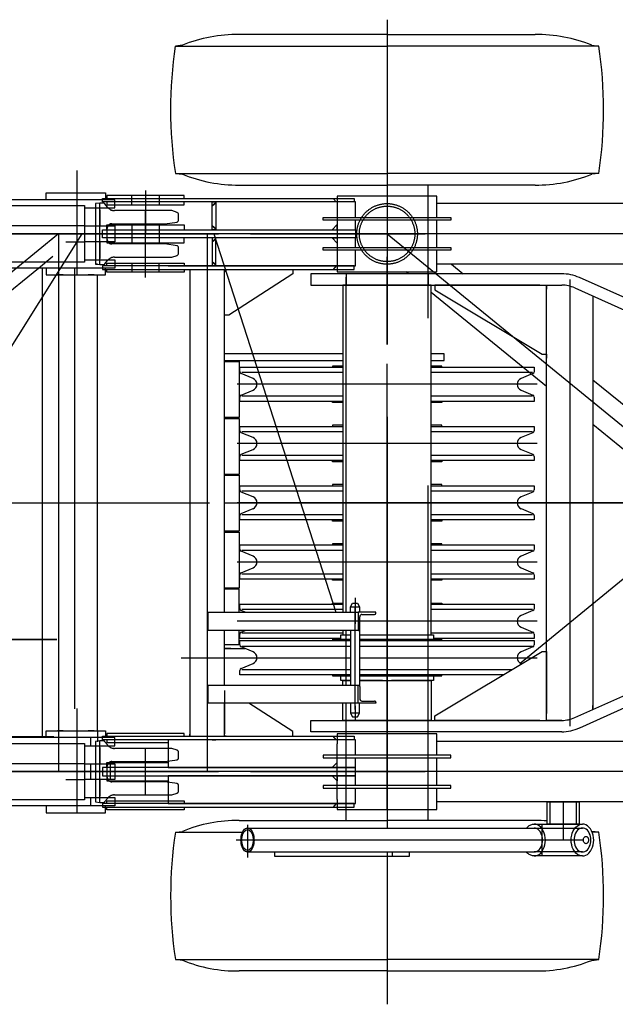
# Model space of a CAD drawing. Extents: x 2355 to 145802, y 9919 to 95870.
# Tile 11 of 60: x 41541 to 42848, y 20610 to 22771. Entities that reach past the tile are written whole.
import ezdxf

# ---------------------------------------------------------------- set-up
doc = ezdxf.new("R2010")
doc.units = 0
doc.header["$LTSCALE"] = 87.5
doc.linetypes.add('CENTER', pattern=[50.5, 30, -9, 2.5, -9])
doc.linetypes.add('HIDDEN', pattern=[12.6, 8.4, -4.2])
doc.layers.add('11', color=7, linetype='CONTINUOUS')

# ---------------------------------------------------------------- blocks, each defined once
blk = doc.blocks.new('*G134')
at = {"layer": '11', "color": 7, "linetype": 'CENTER'}
for p, q in [((42347.2, 22770.6), (42347.2, 22058.2)), ((41817.2, 22396), (41817.2, 22300.6)), ((42347.2, 22382), (42347.2, 22219.2)), ((41817.2, 22248.1), (41817.2, 22353.1)), ((41705.7, 22300.6), (41889.7, 22300.6)), ((43791, 22300.6), (41721.9, 22300.6)), ((42510.2, 22300.6), (41723.2, 22300.6)), ((41769.5, 22300.6), (41977.4, 22300.6)), ((41817.2, 22205.2), (41817.2, 22300.6)), ((41952.2, 22300.6), (41952.2, 21120.6)), ((41967.2, 22300.6), (42234.5, 21470.6)), ((42047.5, 22300.6), (42431.1, 22300.6)), ((42347.2, 22300.6), (43791, 21120.6)), ((42638.9, 21359), (43791, 22300.6)), ((42347.2, 22058.2), (42347.2, 22250.6)), ((42748, 22200.3), (42748, 21220.3)), ((42347.2, 21173.3), (42347.2, 22015.7)), ((42676.4, 21970.6), (42018.1, 21970.6)), ((42347.2, 21898.9), (42347.2, 20996.8)), ((42676.4, 21840.6), (42018.1, 21840.6)), ((41621.9, 21710.6), (41957.3, 21710.6)), ((41990.3, 21710.6), (45602.1, 21710.6)), ((42676.4, 21710.6), (42018.1, 21710.6)), ((42257.2, 21710.6), (42180.2, 21710.6)), ((43502.6, 21710.6), (42257.2, 21710.6)), ((42676.4, 21580.6), (42018.1, 21580.6)), ((42277, 21502), (42277, 21445.1)), ((42277, 21256.8), (42277, 21482.2)), ((42676.4, 21450.6), (42018.1, 21450.6)), ((41895.6, 21370.6), (42267, 21370.6)), ((42018.1, 21370.6), (42267, 21370.6)), ((42287, 21370.6), (42676.4, 21370.6)), ((42287, 21370.6), (42330.5, 21370.6)), ((42277, 21264.9), (42277, 21234.9)), ((42347.2, 21039.2), (42347.2, 21202)), ((41817.2, 21068.1), (41817.2, 21173.1)), ((43791, 21120.6), (41721.9, 21120.6)), ((42510.2, 21120.6), (41723.2, 21120.6)), ((41769.5, 21120.6), (41977.4, 21120.6)), ((42047.5, 21120.6), (42431.1, 21120.6)), ((42733.4, 21055.6), (42733.4, 20970.6)), ((42041, 21003.8), (42041, 20932.4)), ((42687.4, 20935.6), (42687.4, 21005.6)), ((42775.8, 20970.6), (42016, 20970.6)), ((42347.2, 20944.4), (42347.2, 20610.1))]:
    blk.add_line(p, q, dxfattribs=at)
at = {"layer": '11', "color": 7, "linetype": 'CONTINUOUS'}
for p, q in [((42347.2, 22738), (42022.7, 22738)), ((42347.2, 22738), (42671.8, 22738)), ((41898.2, 22714.6), (41882.7, 22712.8)), ((41882.7, 22712.8), (42347.2, 22712.8)), ((42811.8, 22712.8), (42347.2, 22712.8)), ((42796.3, 22714.6), (42811.8, 22712.8)), ((41882.7, 22433.4), (42347.2, 22433.4)), ((41882.7, 22433.4), (41898.2, 22431.6)), ((42811.8, 22433.4), (42347.2, 22433.4)), ((42811.8, 22433.4), (42796.3, 22431.6)), ((42022.7, 22407.7), (42347.2, 22407.7)), ((42671.8, 22407.7), (42347.2, 22407.7)), ((41902.2, 22384.6), (41732.2, 22384.6)), ((41732.2, 22384.6), (41732.2, 22378.6)), ((41902.2, 22378.6), (41902.2, 22384.6)), ((42456.7, 22383.6), (42237.7, 22383.6)), ((42237.7, 22383.6), (42237.7, 22361.6)), ((42456.7, 22336.6), (42456.7, 22383.6)), ((41723.2, 22370.6), (41723.2, 22378.6)), ((41723.2, 22378.6), (42275.2, 22378.6)), ((42275.2, 22370.6), (41723.2, 22370.6)), ((41732.2, 22378.6), (41902.2, 22378.6)), ((41732.2, 22370.6), (41732.2, 22364.6)), ((41732.2, 22364.6), (41867.2, 22364.6)), ((42278.2, 22370.6), (41867.2, 22370.6)), ((41963.2, 22361.9), (41963.2, 22370.6)), ((41963.2, 22370.6), (41971.2, 22370.6)), ((41971.2, 22368.6), (41963.2, 22361.9)), ((41971.2, 22370.6), (41971.2, 22368.6)), ((42235.7, 22370.6), (42229, 22378.6)), ((42275.2, 22378.6), (42275.2, 22370.6)), ((42278.2, 22336.6), (42278.2, 22370.6)), ((43784.3, 22367.1), (42456.7, 22367.1)), ((41732.2, 22309.6), (41732.2, 22320.6)), ((41732.2, 22320.6), (41867.2, 22320.6)), ((41963.2, 22309.6), (41963.2, 22318.4)), ((41963.2, 22318.4), (41971.3, 22311.6)), ((42207.3, 22330.6), (42207.3, 22336.6)), ((42207.3, 22336.6), (42487.3, 22336.6)), ((42487.3, 22330.6), (42207.3, 22330.6)), ((42237.7, 22320.9), (42226.4, 22309.6)), ((42237.7, 22309.6), (42237.7, 22320.9)), ((42278.2, 22309.6), (42278.2, 22330.6)), ((42456.7, 22270.6), (42456.7, 22330.6)), ((42487.3, 22336.6), (42487.3, 22330.6)), ((41723.2, 22291.6), (41723.2, 22309.6)), ((41723.2, 22309.6), (42278.2, 22309.6)), ((41867.2, 22309.6), (42278.2, 22309.6)), ((41971.3, 22309.6), (41963.2, 22309.6)), ((41971.3, 22311.6), (41971.3, 22309.6)), ((42226.4, 22309.6), (42237.7, 22309.6)), ((42278.2, 22309.6), (42278.2, 22291.6)), ((42278.2, 22291.6), (41723.2, 22291.6)), ((41732.2, 22291.6), (41732.2, 22280.6)), ((41732.2, 22280.6), (41867.2, 22280.6)), ((42278.2, 22291.6), (41867.2, 22291.6)), ((41963.2, 22291.6), (41963.2, 22282.8)), ((41971.3, 22291.6), (41963.2, 22291.6)), ((41963.2, 22282.8), (41971.3, 22289.6)), ((41971.3, 22289.6), (41971.3, 22291.6)), ((42226.4, 22291.6), (42237.7, 22291.6)), ((42237.7, 22280.3), (42226.4, 22291.6)), ((42237.7, 22291.6), (42237.7, 22280.3)), ((42278.2, 22270.6), (42278.2, 22291.6)), ((42207.3, 22264.6), (42207.3, 22270.6)), ((42207.3, 22270.6), (42487.3, 22270.6)), ((42487.3, 22264.6), (42207.3, 22264.6)), ((42278.2, 22230.6), (42278.2, 22264.6)), ((42456.7, 22217.6), (42456.7, 22264.6)), ((42487.3, 22270.6), (42487.3, 22264.6)), ((41732.2, 22230.6), (41732.2, 22236.6)), ((41732.2, 22236.6), (41867.2, 22236.6)), ((41971.2, 22232.6), (41963.2, 22239.3)), ((41963.2, 22239.3), (41963.2, 22230.6)), ((41971.2, 22230.6), (41971.2, 22232.6)), ((42237.7, 22239.6), (42237.7, 22217.6)), ((43797.8, 22234.1), (42456.7, 22234.1)), ((42488.7, 22234.1), (42514.4, 22213.1)), ((42275.2, 22230.6), (41723.2, 22230.6)), ((41723.2, 22230.6), (41723.2, 22222.6)), ((41723.2, 22222.6), (42275.2, 22222.6)), ((41732.2, 22222.6), (41902.2, 22222.6)), ((41732.2, 22216.6), (41732.2, 22222.6)), ((41902.2, 22216.6), (41732.2, 22216.6)), ((41867.2, 22230.6), (42278.2, 22230.6)), ((41902.2, 22222.6), (41902.2, 22216.6)), ((41914.2, 22222.6), (41914.2, 21198.6)), ((41963.2, 22230.6), (41971.2, 22230.6)), ((41990.3, 22217.4), (41995.5, 22222.6)), ((41990.3, 21470.6), (41990.3, 22222.6)), ((41990.3, 22122.6), (41990.3, 22217.4)), ((41995.5, 22222.6), (42140.3, 22222.6)), ((42140.3, 22212.6), (42000.3, 22122.6)), ((42140.3, 22222.6), (42140.3, 22212.6)), ((42347.2, 22213.1), (42180.2, 22213.1)), ((42180.2, 22213.1), (42180.2, 22188.1)), ((42235.7, 22230.6), (42229, 22222.6)), ((42237.7, 22217.6), (42456.7, 22217.6)), ((42275.2, 22222.6), (42275.2, 22230.6)), ((42730.3, 22213.1), (42347.2, 22213.1)), ((42394.2, 22213.1), (42388.7, 22217.6)), ((42180.2, 22188.1), (42347.2, 22188.1)), ((42444.1, 22188.1), (42250.4, 22188.1)), ((42250.4, 22188.1), (42250.4, 22150.6)), ((42347.2, 22188.1), (42730.3, 22188.1)), ((42443.8, 22188.1), (42452.2, 22188.1)), ((42444.1, 21420.6), (42444.1, 22188.1)), ((42682.2, 22188.1), (42452.2, 22188.1)), ((42452.2, 22188.1), (42452.2, 22178.1)), ((42452.2, 22188.1), (42452.2, 22179.6)), ((42688.7, 22188.1), (42697.2, 22188.1)), ((42697.2, 21233.1), (42697.2, 22188.1)), ((42697.2, 22188.1), (42730.3, 22188.1)), ((42697.2, 22188.1), (42697.2, 22179.6)), ((43736.4, 21771.2), (42769.2, 22204.8)), ((42697.2, 21965.5), (42444.1, 22172.3)), ((42452.2, 22179.9), (42452.2, 22179.7)), ((42452.2, 22178.1), (42687.2, 22036.7)), ((42697.2, 22179.9), (42697.2, 22179.7)), ((42697.2, 22036.7), (42697.2, 22173.1)), ((42758.9, 22182), (43726.2, 21748.4)), ((42798.8, 22164.1), (42798.8, 21257.1)), ((42798.8, 22156.1), (42798.8, 22155.9)), ((42000.3, 22122.6), (41990.3, 22122.6)), ((42250.4, 22110.6), (42250.4, 22059.9)), ((42250.4, 22059.9), (42250.4, 22048.3)), ((42250.4, 22037.6), (41990.3, 22037.6)), ((42004.7, 22037.6), (41990.3, 22037.6)), ((42250.4, 22048.3), (42250.4, 22016.9)), ((42472.2, 22037.6), (42444.1, 22037.6)), ((42472.2, 22022.6), (42472.2, 22037.6)), ((42687.2, 22036.7), (42697.2, 22036.7)), ((42688.7, 22036.7), (42697.2, 22036.7)), ((42697.2, 22036.7), (42697.2, 22028.2)), ((41990.3, 22022.6), (42250.4, 22022.6)), ((41990.3, 22020.6), (42022.4, 22020.6)), ((42022.4, 22020.6), (42022.4, 21897.8)), ((42250.4, 22016.9), (42250.4, 21990.6)), ((42444.1, 22022.6), (42472.2, 22022.6)), ((42697.2, 22028.5), (42697.2, 22028.3)), ((42024.2, 21998.8), (42024.2, 22008.1)), ((42024.2, 22008.1), (42215.8, 22008.1)), ((42053.1, 21983.5), (42027.3, 21994.2)), ((42250.4, 21996.2), (42028.4, 21996.2)), ((42215.8, 22008.1), (42250.4, 22008.1)), ((42250.4, 22010.6), (42227.2, 22010.6)), ((42227.2, 22010.6), (42227.2, 22008.1)), ((42227.2, 22008.1), (42250.4, 22008.1)), ((42467.2, 22010.6), (42444.1, 22010.6)), ((42444.1, 22008.1), (42467.2, 22008.1)), ((42444.1, 22008.1), (42478.7, 22008.1)), ((42666.1, 21996.2), (42444.1, 21996.2)), ((42467.2, 22008.1), (42467.2, 22010.6)), ((42478.7, 22008.1), (42670.2, 22008.1)), ((42667.2, 21994.2), (42641.4, 21983.5)), ((42670.2, 22008.1), (42670.2, 21998.8)), ((42798.8, 21980.7), (43370.6, 21513.4)), ((42027.3, 21947), (42053.1, 21957.7)), ((42250.4, 21950.6), (42250.4, 21907.6)), ((42641.4, 21957.7), (42667.2, 21947)), ((42024.2, 21933.1), (42024.2, 21942.4)), ((42215.8, 21933.1), (42024.2, 21933.1)), ((42028.4, 21945), (42250.4, 21945)), ((42250.4, 21933.1), (42215.8, 21933.1)), ((42227.2, 21933.1), (42250.4, 21933.1)), ((42227.2, 21930.6), (42227.2, 21933.1)), ((42250.4, 21930.6), (42227.2, 21930.6)), ((42444.1, 21945), (42666.1, 21945)), ((42444.1, 21933.1), (42467.2, 21933.1)), ((42478.7, 21933.1), (42444.1, 21933.1)), ((42467.2, 21930.6), (42444.1, 21930.6)), ((42467.2, 21933.1), (42467.2, 21930.6)), ((42670.2, 21933.1), (42478.7, 21933.1)), ((42670.2, 21942.4), (42670.2, 21933.1)), ((42250.4, 21907.6), (42250.4, 21470.6)), ((42022.4, 21897.8), (41990.3, 21897.8)), ((41990.3, 21895.8), (42022.4, 21895.8)), ((42022.4, 21895.8), (42022.4, 21773)), ((42024.2, 21868.8), (42024.2, 21878.1)), ((42024.2, 21878.1), (42215.8, 21878.1)), ((42053.1, 21853.5), (42027.3, 21864.2)), ((42250.4, 21866.2), (42028.4, 21866.2)), ((42215.8, 21878.1), (42250.4, 21878.1)), ((42250.4, 21880.6), (42227.2, 21880.6)), ((42227.2, 21880.6), (42227.2, 21878.1)), ((42227.2, 21878.1), (42250.4, 21878.1)), ((42467.2, 21880.6), (42444.1, 21880.6)), ((42444.1, 21878.1), (42467.2, 21878.1)), ((42444.1, 21878.1), (42478.7, 21878.1)), ((42666.1, 21866.2), (42444.1, 21866.2)), ((42467.2, 21878.1), (42467.2, 21880.6)), ((42478.7, 21878.1), (42670.2, 21878.1)), ((42667.2, 21864.2), (42641.4, 21853.5)), ((42670.2, 21878.1), (42670.2, 21868.8)), ((43292.9, 21478.6), (42798.8, 21882.4)), ((42027.3, 21817), (42053.1, 21827.7)), ((42641.4, 21827.7), (42667.2, 21817)), ((42024.2, 21803.1), (42024.2, 21812.4)), ((42215.8, 21803.1), (42024.2, 21803.1)), ((42028.4, 21815), (42250.4, 21815)), ((42250.4, 21803.1), (42215.8, 21803.1)), ((42227.2, 21803.1), (42250.4, 21803.1)), ((42227.2, 21800.6), (42227.2, 21803.1)), ((42250.4, 21800.6), (42227.2, 21800.6)), ((42444.1, 21815), (42666.1, 21815)), ((42444.1, 21803.1), (42467.2, 21803.1)), ((42478.7, 21803.1), (42444.1, 21803.1)), ((42467.2, 21800.6), (42444.1, 21800.6)), ((42467.2, 21803.1), (42467.2, 21800.6)), ((42670.2, 21803.1), (42478.7, 21803.1)), ((42670.2, 21812.4), (42670.2, 21803.1)), ((42022.4, 21773), (41990.3, 21773)), ((41990.3, 21771), (42022.4, 21771)), ((42022.4, 21771), (42022.4, 21648.2)), ((42024.2, 21738.8), (42024.2, 21748.1)), ((42024.2, 21748.1), (42215.8, 21748.1)), ((42053.1, 21723.5), (42027.3, 21734.2)), ((42250.4, 21736.2), (42028.4, 21736.2)), ((42215.8, 21748.1), (42250.4, 21748.1)), ((42250.4, 21750.6), (42227.2, 21750.6)), ((42227.2, 21750.6), (42227.2, 21748.1)), ((42227.2, 21748.1), (42250.4, 21748.1)), ((42467.2, 21750.6), (42444.1, 21750.6)), ((42444.1, 21748.1), (42467.2, 21748.1)), ((42444.1, 21748.1), (42478.7, 21748.1)), ((42666.1, 21736.2), (42444.1, 21736.2)), ((42467.2, 21748.1), (42467.2, 21750.6)), ((42478.7, 21748.1), (42670.2, 21748.1)), ((42667.2, 21734.2), (42641.4, 21723.5)), ((42670.2, 21748.1), (42670.2, 21738.8)), ((42027.3, 21687), (42053.1, 21697.7)), ((42641.4, 21697.7), (42667.2, 21687)), ((42024.2, 21673.1), (42024.2, 21682.4)), ((42215.8, 21673.1), (42024.2, 21673.1)), ((42028.4, 21685), (42250.4, 21685)), ((42250.4, 21673.1), (42215.8, 21673.1)), ((42227.2, 21673.1), (42250.4, 21673.1)), ((42227.2, 21670.6), (42227.2, 21673.1)), ((42250.4, 21670.6), (42227.2, 21670.6)), ((42444.1, 21685), (42666.1, 21685)), ((42444.1, 21673.1), (42467.2, 21673.1)), ((42478.7, 21673.1), (42444.1, 21673.1)), ((42467.2, 21670.6), (42444.1, 21670.6)), ((42467.2, 21673.1), (42467.2, 21670.6)), ((42670.2, 21673.1), (42478.7, 21673.1)), ((42670.2, 21682.4), (42670.2, 21673.1)), ((42758.9, 21239.2), (43726.2, 21672.8)), ((42022.4, 21648.2), (41990.3, 21648.2)), ((43736.4, 21650), (42769.2, 21216.4)), ((41990.3, 21646.2), (42022.4, 21646.2)), ((42022.4, 21646.2), (42022.4, 21523.4)), ((42024.2, 21608.8), (42024.2, 21618.1)), ((42024.2, 21618.1), (42215.8, 21618.1)), ((42250.4, 21606.2), (42028.4, 21606.2)), ((42215.8, 21618.1), (42250.4, 21618.1)), ((42250.4, 21620.6), (42227.2, 21620.6)), ((42227.2, 21620.6), (42227.2, 21618.1)), ((42227.2, 21618.1), (42250.4, 21618.1)), ((42467.2, 21620.6), (42444.1, 21620.6)), ((42444.1, 21618.1), (42467.2, 21618.1)), ((42444.1, 21618.1), (42478.7, 21618.1)), ((42666.1, 21606.2), (42444.1, 21606.2)), ((42467.2, 21618.1), (42467.2, 21620.6)), ((42478.7, 21618.1), (42670.2, 21618.1)), ((42670.2, 21618.1), (42670.2, 21608.8)), ((42053.1, 21593.5), (42027.3, 21604.2)), ((42667.2, 21604.2), (42641.4, 21593.5)), ((42027.3, 21557), (42053.1, 21567.7)), ((42641.4, 21567.7), (42667.2, 21557)), ((42024.2, 21543.1), (42024.2, 21552.4)), ((42215.8, 21543.1), (42024.2, 21543.1)), ((42028.4, 21555), (42250.4, 21555)), ((42250.4, 21543.1), (42215.8, 21543.1)), ((42227.2, 21543.1), (42250.4, 21543.1)), ((42227.2, 21540.6), (42227.2, 21543.1)), ((42250.4, 21540.6), (42227.2, 21540.6)), ((42444.1, 21555), (42666.1, 21555)), ((42444.1, 21543.1), (42467.2, 21543.1)), ((42478.7, 21543.1), (42444.1, 21543.1)), ((42467.2, 21540.6), (42444.1, 21540.6)), ((42467.2, 21543.1), (42467.2, 21540.6)), ((42670.2, 21543.1), (42478.7, 21543.1)), ((42670.2, 21552.4), (42670.2, 21543.1)), ((42022.4, 21523.4), (41990.3, 21523.4)), ((42022.4, 21521.4), (41990.3, 21521.4)), ((42022.4, 21470.6), (42022.4, 21521.4)), ((42024.2, 21478.8), (42024.2, 21488.1)), ((42024.2, 21488.1), (42215.8, 21488.1)), ((42250.4, 21476.2), (42028.4, 21476.2)), ((42215.8, 21488.1), (42250.4, 21488.1)), ((42227.2, 21488.1), (42227.2, 21490.6)), ((42227.2, 21490.6), (42250.4, 21490.6)), ((42250.4, 21488.1), (42227.2, 21488.1)), ((42267, 21482.6), (42271.6, 21490.6)), ((42267, 21470.6), (42267, 21482.6)), ((42267, 21482.6), (42287, 21482.6)), ((42271.6, 21490.6), (42282.4, 21490.6)), ((42282.4, 21490.6), (42287, 21482.6)), ((42287, 21482.6), (42287, 21470.6)), ((42444.1, 21490.6), (42467.2, 21490.6)), ((42467.2, 21488.1), (42444.1, 21488.1)), ((42444.1, 21488.1), (42478.7, 21488.1)), ((42666.1, 21476.2), (42444.1, 21476.2)), ((42467.2, 21490.6), (42467.2, 21488.1)), ((42478.7, 21488.1), (42670.2, 21488.1)), ((42670.2, 21488.1), (42670.2, 21478.8)), ((41954.5, 21430.6), (41954.5, 21470.6)), ((41954.5, 21470.6), (42283.8, 21470.6)), ((42036, 21470.6), (42027.3, 21474.2)), ((42322.8, 21470.6), (42283.8, 21470.6)), ((42283.8, 21470.6), (42283.8, 21430.6)), ((42287.1, 21433.6), (42287.1, 21460.6)), ((42292.1, 21465.6), (42319.8, 21465.6)), ((42322.8, 21468.6), (42322.8, 21470.6)), ((42667.2, 21474.2), (42641.4, 21463.5)), ((42287, 21432.3), (42287, 21308.9)), ((42641.4, 21437.7), (42667.2, 21427)), ((42036, 21430.6), (41954.5, 21430.6)), ((41990.3, 21310.6), (41990.3, 21430.6)), ((42022.4, 21398.6), (42022.4, 21430.6)), ((42024.2, 21413.1), (42024.2, 21422.4)), ((42215.8, 21413.1), (42024.2, 21413.1)), ((42027.3, 21427), (42036, 21430.6)), ((42028.4, 21425), (42250.4, 21425)), ((42074.1, 21430.6), (42036, 21430.6)), ((42283.8, 21430.6), (42074.1, 21430.6)), ((42245.7, 21413.1), (42215.8, 21413.1)), ((42245.7, 21413.1), (42227.2, 21413.1)), ((42227.2, 21413.1), (42227.2, 21410.6)), ((42227.2, 21410.6), (42245.7, 21410.6)), ((42267, 21410.6), (42227.2, 21410.6)), ((42227.2, 21410.6), (42227.2, 21408.1)), ((42245.7, 21410.6), (42245.7, 21420.6)), ((42245.7, 21420.6), (42267, 21420.6)), ((42267, 21410.6), (42245.7, 21410.6)), ((42250.4, 21430.6), (42250.4, 21420.6)), ((42250.4, 21420.6), (42267, 21420.6)), ((42267, 21430.6), (42267, 21310.6)), ((42287, 21420.6), (42337.2, 21420.6)), ((42287, 21420.6), (42448.7, 21420.6)), ((42337.2, 21410.6), (42287, 21410.6)), ((42448.7, 21410.6), (42287, 21410.6)), ((42357.2, 21420.6), (42444.1, 21420.6)), ((42467.2, 21410.6), (42357.2, 21410.6)), ((42377.4, 21410.6), (42467.2, 21410.6)), ((42444.1, 21425), (42666.1, 21425)), ((42448.7, 21420.6), (42448.7, 21410.6)), ((42467.2, 21413.1), (42448.7, 21413.1)), ((42478.7, 21413.1), (42448.7, 21413.1)), ((42467.2, 21410.6), (42467.2, 21413.1)), ((42467.2, 21408.1), (42467.2, 21410.6)), ((42670.2, 21413.1), (42478.7, 21413.1)), ((42670.2, 21422.4), (42670.2, 21413.1)), ((42024.2, 21399.1), (41990.3, 21399.1)), ((41990.3, 21391.1), (42034.9, 21391.1)), ((42004.7, 21391.1), (41990.3, 21391.1)), ((42024.2, 21398.8), (42024.2, 21408.1)), ((42024.2, 21408.1), (42215.8, 21408.1)), ((42053.1, 21383.5), (42027.3, 21394.2)), ((42028.4, 21396.2), (42267, 21396.2)), ((42215.8, 21408.1), (42267, 21408.1)), ((42227.2, 21408.1), (42267, 21408.1)), ((42287, 21408.1), (42467.2, 21408.1)), ((42287, 21408.1), (42337.2, 21408.1)), ((42287, 21396.2), (42666.1, 21396.2)), ((42357.2, 21408.1), (42478.7, 21408.1)), ((42478.7, 21408.1), (42670.2, 21408.1)), ((42667.2, 21394.2), (42641.4, 21383.5)), ((42670.2, 21408.1), (42670.2, 21398.8)), ((42697.2, 21384.5), (42697.2, 21393)), ((42697.2, 21392.7), (42697.2, 21392.9)), ((42452.2, 21243.1), (42687.2, 21384.5)), ((42687.2, 21384.5), (42697.2, 21384.5)), ((42688.7, 21384.5), (42697.2, 21384.5)), ((42697.2, 21384.5), (42697.2, 21248.1)), ((42027.3, 21347), (42053.1, 21357.7)), ((42641.4, 21357.7), (42641.4, 21357.4)), ((42024.2, 21333.1), (42024.2, 21342.4)), ((42215.8, 21333.1), (42024.2, 21333.1)), ((42028.4, 21345), (42267, 21345)), ((42267, 21333.1), (42215.8, 21333.1)), ((42267, 21333.1), (42227.2, 21333.1)), ((42227.2, 21333.1), (42227.2, 21330.6)), ((42227.2, 21330.6), (42267, 21330.6)), ((42245.7, 21320.6), (42245.7, 21330.6)), ((42245.7, 21330.6), (42267, 21330.6)), ((42287, 21345), (42621.5, 21345)), ((42467.2, 21333.1), (42287, 21333.1)), ((42337.2, 21333.1), (42287, 21333.1)), ((42287, 21330.6), (42467.2, 21330.6)), ((42287, 21330.6), (42337.2, 21330.6)), ((42478.7, 21333.1), (42357.2, 21333.1)), ((42357.2, 21330.6), (42448.7, 21330.6)), ((42448.7, 21330.6), (42448.7, 21320.6)), ((42467.2, 21330.6), (42467.2, 21333.1)), ((42601.8, 21333.1), (42478.7, 21333.1)), ((41954.5, 21270.6), (41954.5, 21310.6)), ((41954.5, 21310.6), (42283.8, 21310.6)), ((42267, 21320.6), (42245.7, 21320.6)), ((42250.4, 21310.6), (42250.4, 21320.6)), ((42250.4, 21320.6), (42267, 21320.6)), ((42283.8, 21270.6), (42283.8, 21310.6)), ((42287, 21320.6), (42444.1, 21320.6)), ((42337.2, 21320.6), (42287, 21320.6)), ((42287.1, 21307.6), (42287.1, 21280.6)), ((42448.7, 21320.6), (42357.2, 21320.6)), ((42444.1, 21320.6), (42444.1, 21233.1)), ((41990.3, 21298.6), (41990.3, 21203.8)), ((42283.8, 21270.6), (41954.5, 21270.6)), ((41990.3, 21198.6), (41990.3, 21270.6)), ((42140.3, 21208.6), (42043.8, 21270.6)), ((42250.4, 21233.1), (42250.4, 21270.6)), ((42267, 21270.6), (42267, 21248.6)), ((42322.8, 21270.6), (42283.8, 21270.6)), ((42287, 21248.6), (42287, 21270.6)), ((42292.1, 21275.6), (42319.8, 21275.6)), ((42322.8, 21272.6), (42322.8, 21270.6)), ((42798.8, 21257.1), (42798.8, 21265.6)), ((42798.8, 21265.1), (42798.8, 21265.3)), ((42267, 21248.6), (42271.6, 21240.6)), ((42287, 21248.6), (42267, 21248.6)), ((42271.6, 21240.6), (42282.4, 21240.6)), ((42282.4, 21240.6), (42287, 21248.6)), ((42452.2, 21233.1), (42452.2, 21243.1)), ((42452.2, 21233.1), (42452.2, 21241.6)), ((42452.2, 21241.3), (42452.2, 21241.5)), ((42697.2, 21233.1), (42697.2, 21241.6)), ((42697.2, 21241.3), (42697.2, 21241.5)), ((42180.2, 21208.1), (42180.2, 21233.1)), ((42180.2, 21233.1), (42347.2, 21233.1)), ((42444.1, 21233.1), (42250.4, 21233.1)), ((42347.2, 21233.1), (42730.3, 21233.1)), ((42443.8, 21233.1), (42452.2, 21233.1)), ((42444.2, 21233.5), (42444.2, 21233.1)), ((42682.2, 21233.1), (42452.2, 21233.1)), ((42688.7, 21233.1), (42697.2, 21233.1)), ((42730.3, 21233.1), (42697.2, 21233.1)), ((41723.2, 21190.6), (41723.2, 21198.6)), ((41723.2, 21198.6), (42275.2, 21198.6)), ((41902.2, 21204.6), (41732.2, 21204.6)), ((41732.2, 21204.6), (41732.2, 21198.6)), ((41732.2, 21198.6), (41902.2, 21198.6)), ((41902.2, 21198.6), (41902.2, 21204.6)), ((41909.9, 21198.6), (41914.2, 21198.6)), ((41914.2, 21202.7), (41914.2, 21202.8)), ((41914.2, 21198.6), (41914.2, 21202.8)), ((41914.2, 21201.7), (41914.2, 21202.3)), ((41990.3, 21202.7), (41990.3, 21202.8)), ((41990.3, 21198.6), (41990.3, 21202.8)), ((41990.3, 21201.7), (41990.3, 21202.3)), ((41994.5, 21198.6), (41990.3, 21198.6)), ((41995.5, 21198.6), (42140.3, 21198.6)), ((42140.3, 21198.6), (42140.3, 21208.6)), ((42347.2, 21208.1), (42180.2, 21208.1)), ((42235.7, 21190.6), (42229, 21198.6)), ((42456.7, 21203.6), (42237.7, 21203.6)), ((42237.7, 21203.6), (42237.7, 21181.6)), ((42275.2, 21198.6), (42275.2, 21190.6)), ((42730.3, 21208.1), (42347.2, 21208.1)), ((42456.7, 21156.6), (42456.7, 21203.6)), ((42275.2, 21190.6), (41723.2, 21190.6)), ((41732.2, 21190.6), (41732.2, 21184.6)), ((41732.2, 21184.6), (41867.2, 21184.6)), ((41867.2, 21190.6), (41867.2, 21129.6)), ((42278.2, 21190.6), (41867.2, 21190.6)), ((41963.2, 21190.6), (41971.2, 21190.6)), ((42278.2, 21156.6), (42278.2, 21190.6)), ((43797.8, 21187.1), (42456.7, 21187.1)), ((42487.3, 21156.6), (42207.3, 21156.6)), ((42207.3, 21156.6), (42207.3, 21150.6)), ((42487.3, 21150.6), (42487.3, 21156.6)), ((41723.2, 21129.6), (41723.2, 21111.6)), ((42278.2, 21129.6), (41723.2, 21129.6)), ((41732.2, 21129.6), (41732.2, 21140.6)), ((41732.2, 21140.6), (41867.2, 21140.6)), ((41867.2, 21129.6), (42278.2, 21129.6)), ((41971.3, 21129.6), (41963.2, 21129.6)), ((42207.3, 21150.6), (42487.3, 21150.6)), ((42237.7, 21140.9), (42226.4, 21129.6)), ((42226.4, 21129.6), (42237.7, 21129.6)), ((42237.7, 21129.6), (42237.7, 21140.9)), ((42278.2, 21129.6), (42278.2, 21150.6)), ((42278.2, 21111.6), (42278.2, 21129.6)), ((42456.7, 21090.6), (42456.7, 21150.6)), ((41723.2, 21111.6), (42278.2, 21111.6)), ((41732.2, 21111.6), (41732.2, 21100.6)), ((41867.2, 21111.6), (41867.2, 21050.6)), ((42278.2, 21111.6), (41867.2, 21111.6)), ((41971.3, 21111.6), (41963.2, 21111.6)), ((42226.4, 21111.6), (42237.7, 21111.6)), ((42237.7, 21100.3), (42226.4, 21111.6)), ((42237.7, 21111.6), (42237.7, 21100.3)), ((42278.2, 21090.6), (42278.2, 21111.6)), ((41732.2, 21100.6), (41867.2, 21100.6)), ((42487.3, 21090.6), (42207.3, 21090.6)), ((42207.3, 21090.6), (42207.3, 21084.6)), ((42487.3, 21084.6), (42487.3, 21090.6)), ((42207.3, 21084.6), (42487.3, 21084.6)), ((42278.2, 21050.6), (42278.2, 21084.6)), ((42456.7, 21037.6), (42456.7, 21084.6)), ((42275.2, 21050.6), (41723.2, 21050.6)), ((41723.2, 21050.6), (41723.2, 21042.6)), ((41732.2, 21050.6), (41732.2, 21056.6)), ((41732.2, 21056.6), (41867.2, 21056.6)), ((41867.2, 21050.6), (42278.2, 21050.6)), ((41963.2, 21050.6), (41971.2, 21050.6)), ((42235.7, 21050.6), (42229, 21042.6)), ((42237.7, 21059.6), (42237.7, 21037.6)), ((42275.2, 21042.6), (42275.2, 21050.6)), ((43784.3, 21054.1), (42456.7, 21054.1)), ((42698.4, 21005.6), (42698.4, 21055.6)), ((42698.4, 21055.6), (42698.4, 21054.1)), ((42698.4, 21054.1), (42768.4, 21054.1)), ((42768.4, 21054.1), (42768.4, 21005.6)), ((41723.2, 21042.6), (42275.2, 21042.6)), ((41732.2, 21042.6), (41902.2, 21042.6)), ((41732.2, 21036.6), (41732.2, 21042.6)), ((41902.2, 21036.6), (41732.2, 21036.6)), ((41902.2, 21042.6), (41902.2, 21036.6)), ((42237.7, 21037.6), (42456.7, 21037.6)), ((42022.7, 21013.5), (42347.2, 21013.5)), ((42671.8, 21013.6), (42347.2, 21013.6)), ((42669.8, 21005.6), (42775.8, 21005.6)), ((42768.4, 21005.6), (42698.4, 21005.6)), ((41882.7, 20987.8), (41898.2, 20989.6)), ((41882.7, 20987.8), (42030.2, 20987.8)), ((42041, 20996.8), (42669.8, 20996.8)), ((42811.8, 20987.8), (42796.7, 20989.5)), ((42811.8, 20987.8), (42797.4, 20987.8)), ((42041, 20944.4), (42669.8, 20944.4)), ((42100.7, 20934.4), (42100.7, 20944.4)), ((42100.7, 20944.4), (42395.3, 20944.4)), ((42358.4, 20944.4), (42358.4, 20934.4)), ((42395.3, 20944.4), (42395.3, 20934.4)), ((42775.8, 20935.6), (42669.8, 20935.6)), ((42395.3, 20934.4), (42100.7, 20934.4)), ((41882.7, 20708.4), (42347.2, 20708.4)), ((41898.2, 20706.6), (41882.7, 20708.4)), ((42811.8, 20708.4), (42347.2, 20708.4)), ((42796.3, 20706.6), (42811.8, 20708.4)), ((42347.2, 20683.3), (42022.7, 20683.3)), ((42347.2, 20683.3), (42671.8, 20683.3))]:
    blk.add_line(p, q, dxfattribs=at)
at = {"layer": '11', "color": 7, "linetype": 'HIDDEN'}
for p, q in [((42257.2, 21470.6), (42257.2, 22406.7)), ((42437.2, 21013.5), (42437.2, 22406.7)), ((41787.2, 22364.6), (41787.2, 22384.6)), ((41847.2, 22384.6), (41847.2, 22364.6)), ((41867.2, 22364.6), (41902.2, 22364.6)), ((41902.2, 22364.6), (41902.2, 22370.6)), ((41963.2, 22361.9), (41971.2, 22368.6)), ((41963.2, 22318.4), (41963.2, 22361.9)), ((41971.2, 22368.6), (41971.2, 22311.6)), ((42237.7, 22361.6), (42237.7, 22239.6)), ((41787.2, 22320.6), (41787.2, 22280.6)), ((41847.2, 22320.6), (41847.2, 22280.6)), ((41867.2, 22320.6), (41902.2, 22320.6)), ((41902.2, 22320.6), (41902.2, 22309.6)), ((41971.2, 22311.6), (41963.2, 22318.4)), ((41867.2, 22280.6), (41902.2, 22280.6)), ((41902.2, 22280.6), (41902.2, 22291.6)), ((41971.2, 22289.6), (41963.2, 22282.8)), ((41963.2, 22282.8), (41963.2, 22239.3)), ((41971.2, 22232.6), (41971.2, 22289.6)), ((41787.2, 22236.6), (41787.2, 22216.6)), ((41847.2, 22216.6), (41847.2, 22236.6)), ((41867.2, 22236.6), (41902.2, 22236.6)), ((41902.2, 22236.6), (41902.2, 22230.6)), ((41963.2, 22239.3), (41971.2, 22232.6)), ((42257.2, 22213.1), (42257.2, 22188.1)), ((42437.2, 22213.1), (42437.2, 22188.1)), ((42250.4, 22150.6), (42250.4, 22110.6)), ((42250.4, 21990.6), (42250.4, 21950.6)), ((42257.2, 21310.6), (42257.2, 21430.6)), ((42257.2, 21013.5), (42257.2, 21270.6)), ((42257.2, 21208.1), (42257.2, 21233.1)), ((42437.2, 21208.1), (42437.2, 21233.1)), ((42237.7, 21059.6), (42237.7, 21181.6)), ((42237.7, 21059.6), (42237.7, 21181.6)), ((41867.2, 21056.6), (41902.2, 21056.6)), ((41902.2, 21056.6), (41902.2, 21050.6)), ((42704.7, 21005.6), (42704.7, 21055.6)), ((42762.1, 21055.6), (42762.1, 21005.6)), ((42669.8, 20996.8), (42775.8, 20996.8)), ((42775.8, 20944.4), (42669.8, 20944.4))]:
    blk.add_line(p, q, dxfattribs=at)
at = {"layer": '11', "color": 7, "linetype": 'CONTINUOUS'}
for points in [[(42283.8, 21430.6), (42284.3, 21430.6), (42284.8, 21430.7), (42285.2, 21430.9), (42285.7, 21431.2), (42286.1, 21431.5), (42286.5, 21431.9), (42286.7, 21432.3), (42286.9, 21432.7), (42287, 21433.2), (42287.1, 21433.6)], [(42283.8, 21310.6), (42284.3, 21310.6), (42284.8, 21310.5), (42285.2, 21310.3), (42285.7, 21310), (42286.1, 21309.7), (42286.5, 21309.3), (42286.7, 21308.9), (42286.9, 21308.5), (42287, 21308), (42287.1, 21307.6)], [(42653.4, 20996.8), (42654.7, 20998.4), (42656.2, 20999.8), (42657.7, 21001.2), (42659.3, 21002.3), (42661, 21003.3), (42662.7, 21004.1), (42664.5, 21004.8), (42666.2, 21005.2), (42668, 21005.5), (42669.8, 21005.6)], [(42694.5, 20970.6), (42694.3, 20975.7), (42693.4, 20980.9), (42692, 20986), (42689.9, 20990.9), (42687.3, 20995.3), (42684.2, 20999.1), (42680.7, 21002), (42677, 21004.1), (42673.4, 21005.2), (42669.8, 21005.6)], [(42800.6, 20970.6), (42800.3, 20975.7), (42799.5, 20980.9), (42798, 20986), (42796, 20990.9), (42793.3, 20995.3), (42790.2, 20999.1), (42786.8, 21002), (42783.1, 21004.1), (42779.4, 21005.2), (42775.8, 21005.6)], [(42026.6, 20970.6), (42026.8, 20974.4), (42027.3, 20978.3), (42028.1, 20982.2), (42029.3, 20985.8), (42030.8, 20989.1), (42032.6, 20991.9), (42034.6, 20994.1), (42036.8, 20995.6), (42038.9, 20996.5), (42041, 20996.8)], [(42028.6, 20970.6), (42028.8, 20973.9), (42029.2, 20977.3), (42029.9, 20980.6), (42030.9, 20983.8), (42032.3, 20986.7), (42033.8, 20989.1), (42035.5, 20991), (42037.3, 20992.3), (42039.2, 20993.1), (42041, 20993.3)], [(42041, 20996.8), (42043.1, 20996.5), (42045.2, 20995.6), (42047.3, 20994.1), (42049.3, 20991.9), (42051.1, 20989.1), (42052.6, 20985.8), (42053.8, 20982.2), (42054.7, 20978.3), (42055.2, 20974.4), (42055.3, 20970.6)], [(42041, 20993.3), (42042.8, 20993.1), (42044.6, 20992.3), (42046.4, 20991), (42048.1, 20989.1), (42049.7, 20986.7), (42051, 20983.8), (42052, 20980.6), (42052.8, 20977.3), (42053.2, 20973.9), (42053.3, 20970.6)], [(42688.3, 20970.6), (42688.1, 20974.4), (42687.5, 20978.3), (42686.4, 20982.2), (42684.8, 20985.8), (42682.9, 20989.1), (42680.5, 20991.9), (42677.9, 20994.1), (42675.2, 20995.6), (42672.5, 20996.5), (42669.8, 20996.8)], [(42777.9, 20970.6), (42778, 20971.8), (42778.1, 20973), (42778.5, 20974.1), (42778.9, 20975.2), (42779.6, 20976.3), (42780.3, 20977.1), (42781.1, 20977.8), (42781.9, 20978.2), (42782.7, 20978.5), (42783.6, 20978.6)], [(42783.6, 20978.6), (42784.4, 20978.5), (42785.2, 20978.2), (42786, 20977.8), (42786.8, 20977.1), (42787.6, 20976.3), (42788.2, 20975.2), (42788.6, 20974.1), (42789, 20973), (42789.1, 20971.8), (42789.2, 20970.6)], [(42041, 20944.4), (42038.9, 20944.7), (42036.8, 20945.6), (42034.6, 20947.1), (42032.6, 20949.3), (42030.8, 20952.1), (42029.3, 20955.4), (42028.1, 20959), (42027.3, 20962.9), (42026.8, 20966.8), (42026.6, 20970.6)], [(42041, 20947.9), (42039.2, 20948.1), (42037.3, 20948.9), (42035.5, 20950.2), (42033.8, 20952.1), (42032.3, 20954.5), (42030.9, 20957.4), (42029.9, 20960.6), (42029.2, 20963.9), (42028.8, 20967.3), (42028.6, 20970.6)], [(42053.3, 20970.6), (42053.2, 20967.3), (42052.8, 20963.9), (42052, 20960.6), (42051, 20957.4), (42049.7, 20954.5), (42048.1, 20952.1), (42046.4, 20950.2), (42044.6, 20948.9), (42042.8, 20948.1), (42041, 20947.9)], [(42055.3, 20970.6), (42055.2, 20966.8), (42054.7, 20962.9), (42053.8, 20959), (42052.6, 20955.4), (42051.1, 20952.1), (42049.3, 20949.3), (42047.3, 20947.1), (42045.2, 20945.6), (42043.1, 20944.7), (42041, 20944.4)], [(42669.8, 20944.4), (42672.5, 20944.7), (42675.2, 20945.6), (42678, 20947.1), (42680.6, 20949.3), (42682.9, 20952.1), (42684.9, 20955.4), (42686.4, 20959.1), (42687.5, 20962.9), (42688.1, 20966.8), (42688.3, 20970.6)], [(42669.8, 20935.6), (42673.4, 20936), (42677, 20937.1), (42680.7, 20939.2), (42684.2, 20942.1), (42687.3, 20945.9), (42689.9, 20950.3), (42692, 20955.2), (42693.4, 20960.3), (42694.3, 20965.5), (42694.5, 20970.6)], [(42775.8, 20935.6), (42779.4, 20936), (42783.1, 20937.1), (42786.8, 20939.2), (42790.2, 20942.1), (42793.3, 20945.9), (42796, 20950.3), (42798, 20955.2), (42799.5, 20960.3), (42800.3, 20965.5), (42800.6, 20970.6)], [(42783.6, 20962.6), (42782.7, 20962.7), (42781.9, 20963), (42781.1, 20963.4), (42780.3, 20964.1), (42779.6, 20964.9), (42778.9, 20966), (42778.5, 20967.1), (42778.1, 20968.2), (42778, 20969.4), (42777.9, 20970.6)], [(42789.2, 20970.6), (42789.1, 20969.4), (42789, 20968.2), (42788.6, 20967.1), (42788.2, 20966), (42787.6, 20964.9), (42786.8, 20964.1), (42786, 20963.4), (42785.2, 20963), (42784.4, 20962.7), (42783.6, 20962.6)], [(42669.8, 20935.6), (42668, 20935.7), (42666.2, 20936), (42664.5, 20936.4), (42662.7, 20937.1), (42661, 20937.9), (42659.3, 20938.9), (42657.7, 20940), (42656.2, 20941.4), (42654.7, 20942.8), (42653.4, 20944.4)], [(42669.8, 20944.4), (42669.7, 20944.4)], [(42669.7, 20944.4), (42669.8, 20944.4)]]:
    blk.add_lwpolyline(points, dxfattribs=at)
at = {"layer": '11', "color": 7, "linetype": 'HIDDEN'}
for points in [[(42751.1, 20970.6), (42751.3, 20975.7), (42752.2, 20980.9), (42753.6, 20986), (42755.7, 20990.9), (42758.3, 20995.3), (42761.5, 20999.1), (42764.9, 21002), (42768.6, 21004.1), (42772.2, 21005.2), (42775.8, 21005.6)], [(42775.8, 20996.8), (42773.2, 20996.5), (42770.4, 20995.6), (42767.7, 20994.1), (42765.1, 20991.9), (42762.7, 20989.1), (42760.8, 20985.8), (42759.2, 20982.2), (42758.1, 20978.3), (42757.5, 20974.4), (42757.3, 20970.6)], [(42794.4, 20970.6), (42794.2, 20974.4), (42793.5, 20978.3), (42792.5, 20982.2), (42790.9, 20985.8), (42788.9, 20989.1), (42786.6, 20991.9), (42784, 20994.1), (42781.3, 20995.6), (42778.5, 20996.5), (42775.8, 20996.8)], [(42775.8, 20935.6), (42772.2, 20936), (42768.6, 20937.1), (42764.9, 20939.2), (42761.5, 20942.1), (42758.3, 20945.9), (42755.7, 20950.3), (42753.6, 20955.2), (42752.2, 20960.3), (42751.3, 20965.5), (42751.1, 20970.6)], [(42757.3, 20970.6), (42757.5, 20966.8), (42758.1, 20962.9), (42759.2, 20959), (42760.8, 20955.4), (42762.7, 20952.1), (42765.1, 20949.3), (42767.7, 20947.1), (42770.4, 20945.6), (42773.2, 20944.7), (42775.8, 20944.4)], [(42775.8, 20944.4), (42778.5, 20944.7), (42781.3, 20945.6), (42784, 20947.1), (42786.6, 20949.3), (42788.9, 20952.1), (42790.9, 20955.4), (42792.5, 20959), (42793.5, 20962.9), (42794.2, 20966.8), (42794.4, 20970.6)]]:
    blk.add_lwpolyline(points, dxfattribs=at)
for radius in [66.5, 60.9]:
    blk.add_circle((42347.2, 22300.6), radius, dxfattribs=at)
at = {"layer": '11', "color": 7, "linetype": 'CONTINUOUS'}
for centre, radius, start, end in [((42018.9, 22415.3), 322.7, 89.3233, 111.9633), ((42675.6, 22415.3), 322.7, 68.0407, 90.6808), ((42812.6, 22573.1), 940.4, 171.4577, -171.4559), ((41881.8, 22573.1), 940.4, -8.5445, 8.5418), ((42020.5, 22731.8), 324.1, -112.1696, -89.6115), ((42674, 22731.8), 324.1, -90.3849, -67.8267), ((42730.3, 22118.1), 95, 65.8573, 90.0035), ((42730.3, 22118.1), 70, 65.8617, 89.9967), ((42029.2, 21998.8), 5, 180, -112.4449), ((42665.3, 21998.8), 4.99, -67.4944, 0.1121), ((42047.7, 21970.6), 14, 0, 67.5036), ((42646.7, 21970.6), 14, 112.5024, 179.9983), ((42047.7, 21970.6), 14, -67.4976, -0.0017), ((42646.7, 21970.6), 14, 180, -112.5195), ((42029.2, 21942.4), 4.99, 112.4922, -179.958), ((42665.2, 21942.4), 5, 0, 67.4905), ((42029.2, 21868.8), 5, 180, -112.4382), ((42665.2, 21868.8), 5, -67.4888, 0.0245), ((42047.7, 21840.6), 14, 0, 67.5108), ((42646.7, 21840.6), 14, 112.4817, 179.9983), ((42047.7, 21840.6), 14, -67.4745, -0.0017), ((42646.7, 21840.6), 14, 180, -112.4887), ((42029.2, 21812.4), 5, 112.5078, -179.9842), ((42665.2, 21812.4), 5, 0, 67.4716), ((42029.2, 21738.8), 5, 180, -112.4705), ((42665.2, 21738.8), 5, -67.4649, 0.0201), ((42047.8, 21710.6), 14, 0, 67.5339), ((42646.7, 21710.6), 14, 112.4932, 179.9983), ((42047.7, 21710.6), 14, -67.4745, -0.0017), ((42646.7, 21710.6), 14, 180, -112.5041), ((42029.2, 21682.4), 5, 112.5234, 179.9721), ((42665.2, 21682.4), 5, 0, 67.4622), ((42029.2, 21608.8), 5, 180, -112.5028), ((42665.3, 21608.8), 4.99, -67.491, 0.1034), ((42047.7, 21580.6), 14, 0, 67.5017), ((42646.7, 21580.6), 14, 112.503, 179.9998), ((42047.7, 21580.6), 14, -67.4861, -0.0017), ((42646.7, 21580.6), 14, 180, -112.5051), ((42029.2, 21552.4), 5, 112.5095, -179.9799), ((42665.2, 21552.4), 5, 0, 67.4716), ((42029.3, 21478.8), 5, 180, -112.4962), ((42665.3, 21478.8), 4.99, -67.5508, 0.1166), ((42292.1, 21460.6), 5, 90, -179.9956), ((42319.8, 21468.6), 3, -90, -0.0582), ((42646.7, 21450.6), 14, 112.5139, 179.9983), ((42646.7, 21450.6), 14, 180, -112.506), ((42029.3, 21422.4), 5, 112.4811, 179.9459), ((42665.2, 21422.4), 5, 0, 67.4622), ((42029.2, 21398.8), 5, 180, -112.4705), ((42665.2, 21398.8), 5, -67.4821, 0.042), ((42047.7, 21370.6), 14, 0, 67.4824), ((42047.7, 21370.6), 14, -67.4861, -0.0017), ((42646.7, 21370.6), 14, 112.4909, 179.9983), ((42646.7, 21370.6), 14, 180, -112.506), ((42029.3, 21342.4), 5, 112.5557, 179.9721), ((42292.1, 21280.6), 5, 180, -89.9388), ((42319.8, 21272.6), 3, 0, 90.051), ((42730.3, 21303), 69.9, -90, -65.8275), ((42730.3, 21303.1), 70, -90, -65.8592), ((42730.3, 21303.1), 95, -90, -65.8484), ((42020.5, 20689.4), 324.2, 89.6161, 112.1716), ((42671.8, 20659.7), 353.9, 85.6881, 90.0022), ((42819.7, 20848.1), 947.4, 171.5187, -171.5216), ((41885.8, 20848.1), 936.5, -8.578, 8.5801), ((42018.9, 21005.9), 322.6, -111.9599, -89.3175), ((42675.6, 21005.8), 322.6, -90.6807, -68.0338)]:
    blk.add_arc(centre, radius, start, end, dxfattribs=at)
blk = doc.blocks.new('*G135')
at = {"layer": '11', "color": 7, "linetype": 'CENTER'}
for p, q in [((41667.2, 22393.5), (41667.2, 22439.4)), ((41667.2, 22211.3), (41667.2, 22393.5)), ((41817.2, 22248.1), (41817.2, 22353.1)), ((35817.2, 22300.6), (41817.2, 22300.6)), ((41626.4, 22300.6), (40179.7, 21120.6)), ((41977.4, 22300.6), (40192.9, 22300.6)), ((41677.2, 22300.6), (40937.7, 21120.6)), ((41524.6, 22300.6), (41567.4, 22300.6)), ((41626.4, 22300.6), (41626.4, 21120.6)), ((41633.4, 22300.6), (41676.3, 22300.6)), ((41613.9, 22290.4), (41605.8, 22283.8)), ((35817.2, 21710.6), (41817.2, 21710.6)), ((41621.9, 21710.6), (41957.3, 21710.6)), ((41623, 21410.6), (41394.2, 21410.6)), ((41524.8, 21410.6), (41623, 21410.6)), ((41667.2, 21213.5), (41667.2, 21259.4)), ((41667.2, 21031.3), (41667.2, 21213.5)), ((41817.2, 21068.1), (41817.2, 21173.1)), ((35817.2, 21120.6), (41817.2, 21120.6)), ((35817.2, 21120.6), (41817.2, 21120.6)), ((41977.4, 21120.6), (40192.9, 21120.6)), ((41524.6, 21120.6), (41567.4, 21120.6)), ((41633.4, 21120.6), (41676.3, 21120.6)), ((41705.7, 21120.6), (41889.7, 21120.6)), ((41769.5, 21120.6), (41977.4, 21120.6))]:
    blk.add_line(p, q, dxfattribs=at)
at = {"layer": '11', "color": 7, "linetype": 'CONTINUOUS'}
for p, q in [((41599.2, 22390.6), (41729.2, 22390.6)), ((41599.2, 22375.6), (41599.2, 22390.6)), ((41729.2, 22390.6), (41729.2, 22375.6)), ((41749.8, 22375.6), (40097.8, 22375.6)), ((41352.1, 22362.6), (41683.2, 22362.6)), ((41729.2, 22375.6), (41599.2, 22375.6)), ((41683.2, 22362.6), (41683.2, 22238.7)), ((41749.8, 22357.6), (41749.8, 22375.6)), ((41683.2, 22357.6), (41749.8, 22357.6)), ((41716.8, 22353.6), (41716.8, 22318.1)), ((41874.7, 22351.6), (41749.5, 22351.6)), ((41886.3, 22347.7), (41874.7, 22351.6)), ((41889.7, 22331.2), (41889.7, 22343)), ((41683.2, 22318.1), (41749.8, 22318.1)), ((41743.2, 22322.6), (41859.7, 22322.6)), ((41749.8, 22318.1), (41749.8, 22283.1)), ((41859.7, 22322.6), (41886.3, 22326.5)), ((41749.8, 22283.1), (41683.2, 22283.1)), ((41716.8, 22283.1), (41716.8, 22247.6)), ((41859.7, 22278.6), (41743.2, 22278.6)), ((41886.3, 22274.7), (41859.7, 22278.6)), ((41874.7, 22249.6), (41886.3, 22253.5)), ((41683.2, 22238.7), (41352.1, 22238.7)), ((41683.2, 22243.6), (41749.8, 22243.6)), ((41749.5, 22249.6), (41874.7, 22249.6)), ((41749.8, 22243.6), (41749.8, 22225.6)), ((41749.8, 22225.6), (40097.8, 22225.6)), ((40323.6, 21195.6), (41582.1, 22225.6)), ((41591.4, 21195.6), (41591.4, 22225.6)), ((41599.2, 22225.6), (41599.2, 22210.8)), ((41729.2, 22225.6), (41599.2, 22225.6)), ((41599.2, 22210.8), (41729.2, 22210.8)), ((41636.7, 22210.8), (41624.2, 22210.8)), ((41636.7, 22210.8), (41691.7, 22210.8)), ((41661.4, 22225.6), (41661.4, 21258.1)), ((41704.2, 22210.8), (41691.7, 22210.8)), ((41712.2, 21210.4), (41712.2, 22210.8)), ((41729.2, 22210.8), (41729.2, 22225.6)), ((41749.8, 21195.6), (40097.8, 21195.6)), ((41385.4, 21197.6), (41615.8, 21197.6)), ((41599.2, 21195.6), (41599.2, 21210.4)), ((41599.2, 21210.4), (41729.2, 21210.4)), ((41729.2, 21195.6), (41599.2, 21195.6)), ((41636.7, 21210.4), (41624.2, 21210.4)), ((41636.7, 21210.4), (41691.7, 21210.4)), ((41704.2, 21210.4), (41691.7, 21210.4)), ((41729.2, 21210.4), (41729.2, 21195.6)), ((41749.8, 21177.6), (41749.8, 21195.6)), ((41352.1, 21182.6), (41683.2, 21182.6)), ((41683.2, 21182.6), (41683.2, 21058.7)), ((41683.2, 21177.6), (41749.8, 21177.6)), ((41716.8, 21173.6), (41716.8, 21138.1)), ((41874.7, 21171.6), (41749.5, 21171.6)), ((41886.3, 21167.7), (41874.7, 21171.6)), ((41889.7, 21151.2), (41889.7, 21163)), ((41683.2, 21138.1), (41739.7, 21138.1)), ((41683.2, 21138.1), (41749.8, 21138.1)), ((41739.7, 21138.1), (41739.7, 21103.1)), ((41743.2, 21142.6), (41859.7, 21142.6)), ((41749.8, 21138.1), (41749.8, 21103.1)), ((41859.7, 21142.6), (41886.3, 21146.5)), ((41739.7, 21103.1), (41683.2, 21103.1)), ((41749.8, 21103.1), (41683.2, 21103.1)), ((41716.8, 21103.1), (41716.8, 21067.6)), ((41859.7, 21098.6), (41743.2, 21098.6)), ((41886.3, 21094.7), (41859.7, 21098.6)), ((41889.7, 21078.2), (41889.7, 21090)), ((41749.5, 21069.6), (41874.7, 21069.6)), ((41874.7, 21069.6), (41886.3, 21073.5)), ((41749.8, 21045.6), (40097.8, 21045.6)), ((41683.2, 21058.7), (41352.1, 21058.7)), ((41729.2, 21045.6), (41599.2, 21045.6)), ((41599.2, 21045.6), (41599.2, 21030.6)), ((41683.2, 21063.6), (41749.8, 21063.6)), ((41729.2, 21030.6), (41729.2, 21045.6)), ((41749.8, 21063.6), (41749.8, 21045.6)), ((41599.2, 21030.6), (41729.2, 21030.6))]:
    blk.add_line(p, q, dxfattribs=at)
at = {"layer": '11', "color": 7, "linetype": 'HIDDEN'}
for p, q in [((41716.8, 22368.1), (41707.7, 22367.1)), ((41707.7, 22367.1), (41707.7, 22234.1)), ((41716.8, 22246.6), (41716.8, 22368.1)), ((41724.4, 22368.1), (41716.8, 22368.1)), ((41716.8, 22368.1), (41716.8, 22368.1)), ((41733.7, 22359.3), (41728.3, 22366.2)), ((41874.7, 22351.6), (41749.5, 22351.6)), ((41889.7, 22331.2), (41889.7, 22343)), ((41683.2, 22318.1), (40539.8, 22318.1)), ((41743.2, 22322.6), (41859.7, 22322.6)), ((41733.2, 22300.6), (41733.2, 22312.6)), ((41733.2, 22288.6), (41733.2, 22300.6)), ((40539.8, 22283.1), (41683.2, 22283.1)), ((41859.7, 22278.6), (41743.2, 22278.6)), ((41716.8, 22271.4), (41716.8, 22246.6)), ((41889.7, 22258.2), (41889.7, 22270)), ((41582.1, 22225.6), (41613.8, 22251.4)), ((41707.7, 22234.2), (41716.8, 22233.1)), ((41712.2, 22234), (41707.7, 22234)), ((41716.8, 22233.1), (41716.8, 22246.6)), ((41716.8, 22233.1), (41724.4, 22233.1)), ((41728.3, 22235), (41733.7, 22241.9)), ((41749.5, 22249.6), (41874.7, 22249.6)), ((41697.2, 21177.6), (41697.2, 21195.6)), ((41712.2, 21210.4), (41712.2, 21186.2)), ((41716.8, 21188.1), (41707.7, 21187.1)), ((41707.7, 21187.1), (41707.7, 21054.1)), ((41707.7, 21187.1), (41707.7, 21054.1)), ((41716.8, 21066.6), (41716.8, 21188.1)), ((41724.4, 21188.1), (41716.8, 21188.1)), ((41716.8, 21188.1), (41716.8, 21188.1)), ((41733.7, 21179.3), (41728.3, 21186.2)), ((41874.7, 21171.6), (41749.5, 21171.6)), ((41886.3, 21167.7), (41874.7, 21171.6)), ((41889.7, 21151.2), (41889.7, 21163)), ((41683.2, 21138.1), (40539.8, 21138.1)), ((41697.2, 21103.1), (41697.2, 21138.1)), ((41733.2, 21120.6), (41733.2, 21132.6)), ((41743.2, 21142.6), (41859.7, 21142.6)), ((41859.7, 21142.6), (41886.3, 21146.5)), ((41733.2, 21108.6), (41733.2, 21120.6)), ((40539.8, 21103.1), (41683.2, 21103.1)), ((41716.8, 21091.4), (41716.8, 21066.6)), ((41859.7, 21098.6), (41743.2, 21098.6)), ((41886.3, 21094.7), (41859.7, 21098.6)), ((41889.7, 21078.2), (41889.7, 21090)), ((41716.8, 21053.1), (41716.8, 21066.6)), ((41749.5, 21069.6), (41874.7, 21069.6)), ((41874.7, 21069.6), (41886.3, 21073.5)), ((41697.2, 21045.6), (41697.2, 21063.6)), ((41707.7, 21054.1), (41716.8, 21053.1)), ((41716.8, 21053.1), (41724.4, 21053.1)), ((41728.3, 21055), (41733.7, 21061.9))]:
    blk.add_line(p, q, dxfattribs=at)
for centre, radius, start, end in [((41724.4, 22363.1), 5, 38.0728, 90.001), ((41749.5, 22371.6), 20, -141.9663, -89.999), ((41743.2, 22312.6), 10, 90, -179.9694), ((41743.2, 22288.6), 10, 180, -90.0175), ((41724.4, 22238.1), 5, -90, -38.0034), ((41749.5, 22229.6), 20, 90, 141.9741), ((41724.4, 21183.1), 5.01, 38.1072, 90.001), ((41749.5, 21191.6), 20, -141.9665, -90.0078), ((41884.7, 21163), 5, 0, 71.5812), ((41884.7, 21151.2), 5, -71.5669, 0.0026), ((41743.2, 21132.6), 10, 90, -179.9781), ((41743.2, 21108.6), 10, 180, -90.0175), ((41884.7, 21090), 5, 0, 71.5828), ((41749.5, 21049.6), 20, 90, 141.9819), ((41884.7, 21078.2), 5, -71.5392, -0.0062), ((41724.4, 21058.1), 5, -90, -38.0306)]:
    blk.add_arc(centre, radius, start, end, dxfattribs=at)
at = {"layer": '11', "color": 7, "linetype": 'CONTINUOUS'}
for centre, radius, start, end in [((41751.9, 22388), 36.5, -109.432, -93.7666), ((41884.7, 22343), 5, 0, 71.5738), ((41743.2, 22312.6), 10, 90, 146.6433), ((41884.7, 22331.2), 5, -71.5669, -0.0018), ((41884.7, 22270), 5, 0, 71.5287), ((41884.7, 22258.2), 5, -71.5669, -0.0018), ((41751.9, 21208), 36.5, -109.4318, -93.7666), ((41884.7, 21163), 5, 0, 71.5722), ((41884.7, 21151.2), 5, -71.5669, -0.0018), ((41743.2, 21132.6), 10, 90, 146.6452), ((41743.2, 21108.6), 10, -146.6352, -89.9991), ((41884.7, 21090), 5, 0, 71.5257), ((41749.5, 21049.6), 20, 90, 119.1603), ((41884.7, 21078.2), 5, -71.5669, -0.0018)]:
    blk.add_arc(centre, radius, start, end, dxfattribs=at)

msp = doc.modelspace()

# ---------------------------------------------------------------- block references
at = {"layer": '11', "color": 7, "linetype": 'CONTINUOUS'}
for name in ['*G134', '*G135']:
    msp.add_blockref(name, (0, 0), dxfattribs=at)

doc.saveas('drawing.dxf')
